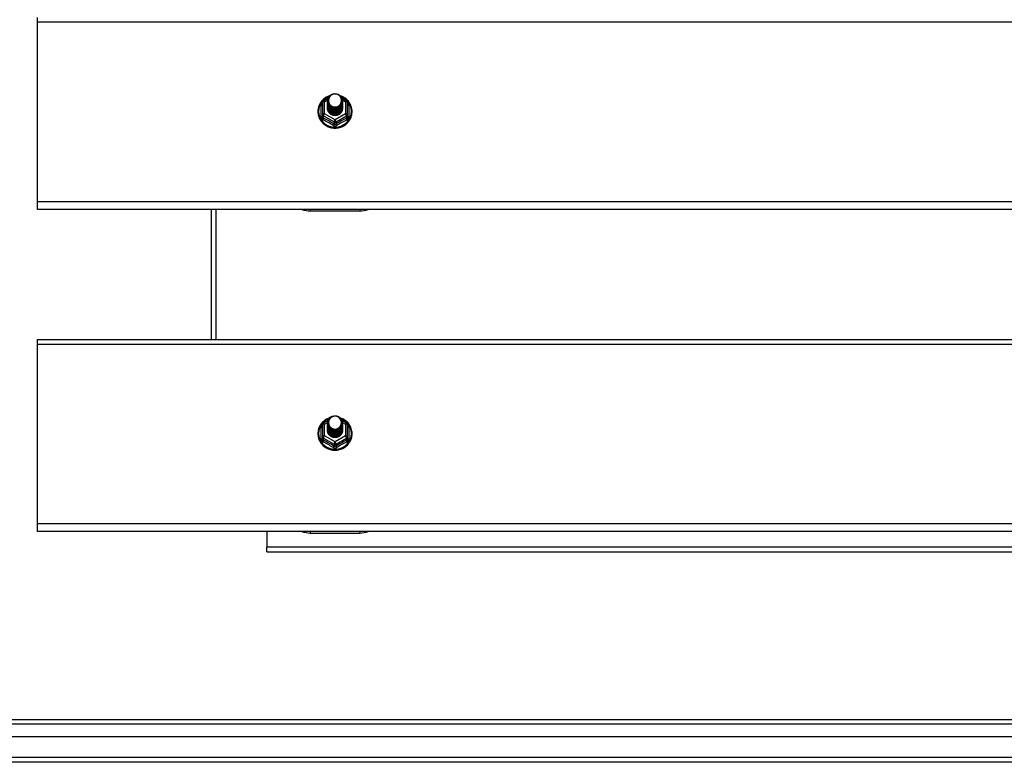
# Model space of a CAD drawing. Header units: inches. Extents: x 48.1 to 120.1, y 27.5 to 59.7.
# Tile 16 of 23: x 64.2 to 84.1, y 28.6 to 43.6. Entities that reach past the tile are written whole.
import ezdxf

# ---------------------------------------------------------------- set-up
doc = ezdxf.new("R2010")
doc.units = ezdxf.units.IN
doc.header["$MEASUREMENT"] = 0
doc.layers.add('Visible Edges(ANSI)', color=7, linetype='Continuous', lineweight=25)
doc.layers.add('Visible Tangent Edges(ANSI)', color=7, linetype='Continuous', lineweight=25)

msp = doc.modelspace()

# ---------------------------------------------------------------- linework, layer by layer
at = {"layer": 'Visible Edges(ANSI)'}
for p, q in [((64.554, 43.54), (64.554, 43.633)), ((64.554, 39.914), (64.554, 43.54)), ((70.3, 41.917), (70.3, 41.677)), ((70.32, 41.951), (70.41, 42.001)), ((70.4, 41.949), (70.4, 41.95)), ((70.4, 41.937), (70.4, 41.937)), ((70.4, 41.924), (70.4, 41.925)), ((70.4, 41.912), (70.4, 41.912)), ((70.695, 42.003), (70.788, 41.951)), ((70.707, 41.943), (70.707, 41.944)), ((70.707, 41.931), (70.707, 41.931)), ((70.707, 41.918), (70.707, 41.919)), ((70.707, 41.906), (70.707, 41.906)), ((70.808, 41.677), (70.808, 41.917)), ((70.4, 41.899), (70.4, 41.9)), ((70.4, 41.887), (70.4, 41.887)), ((70.4, 41.874), (70.4, 41.875)), ((70.4, 41.862), (70.4, 41.862)), ((70.4, 41.849), (70.4, 41.85)), ((70.4, 41.837), (70.4, 41.837)), ((70.4, 41.824), (70.4, 41.824)), ((70.4, 41.812), (70.4, 41.812)), ((70.707, 41.893), (70.707, 41.893)), ((70.707, 41.88), (70.707, 41.881)), ((70.707, 41.868), (70.707, 41.868)), ((70.707, 41.855), (70.707, 41.856)), ((70.707, 41.843), (70.707, 41.843)), ((70.707, 41.83), (70.707, 41.831)), ((70.707, 41.818), (70.707, 41.818)), ((70.3, 41.677), (70.3, 41.632)), ((70.535, 41.663), (70.534, 41.656)), ((70.808, 41.632), (70.808, 41.677)), ((64.554, 39.757), (64.554, 39.914)), ((118.554, 39.757), (64.554, 39.757)), ((68.054, 39.757), (68.054, 37.133)), ((70.054, 39.728), (71.054, 39.728)), ((64.554, 37.04), (64.554, 37.133)), ((64.554, 37.133), (118.554, 37.133)), ((64.554, 33.414), (64.554, 37.04)), ((70.3, 35.417), (70.3, 35.177)), ((70.32, 35.451), (70.41, 35.501)), ((70.4, 35.449), (70.4, 35.45)), ((70.4, 35.437), (70.4, 35.437)), ((70.4, 35.424), (70.4, 35.425)), ((70.4, 35.412), (70.4, 35.412)), ((70.4, 35.399), (70.4, 35.4)), ((70.4, 35.387), (70.4, 35.387)), ((70.4, 35.374), (70.4, 35.375)), ((70.4, 35.362), (70.4, 35.362)), ((70.695, 35.503), (70.788, 35.451)), ((70.707, 35.443), (70.707, 35.444)), ((70.707, 35.431), (70.707, 35.431)), ((70.707, 35.418), (70.707, 35.419)), ((70.707, 35.406), (70.707, 35.406)), ((70.707, 35.393), (70.707, 35.393)), ((70.707, 35.38), (70.707, 35.381)), ((70.707, 35.368), (70.707, 35.368)), ((70.707, 35.355), (70.707, 35.356)), ((70.808, 35.177), (70.808, 35.417)), ((70.3, 35.177), (70.3, 35.132)), ((70.4, 35.349), (70.4, 35.35)), ((70.4, 35.337), (70.4, 35.337)), ((70.4, 35.324), (70.4, 35.324)), ((70.4, 35.312), (70.4, 35.312)), ((70.535, 35.163), (70.534, 35.156)), ((70.707, 35.343), (70.707, 35.343)), ((70.707, 35.33), (70.707, 35.331)), ((70.707, 35.318), (70.707, 35.318)), ((70.808, 35.132), (70.808, 35.177)), ((64.554, 33.257), (64.554, 33.414)), ((118.554, 33.257), (64.554, 33.257)), ((69.179, 33.257), (69.179, 32.95)), ((70.054, 33.228), (71.054, 33.228)), ((69.179, 32.851), (69.179, 32.95)), ((69.179, 32.851), (113.929, 32.851)), ((48.951, 29.467), (119.157, 29.467)), ((119.345, 29.113), (48.762, 29.113)), ((119.955, 28.601), (48.92, 28.601))]:
    msp.add_line(p, q, dxfattribs=at)
at = {"layer": 'Visible Edges(ANSI)', "flags": 128}
for points in [[(70.442, 42.05), (70.42, 42.042), (70.398, 42.032), (70.378, 42.021), (70.358, 42.009), (70.339, 41.995), (70.321, 41.98), (70.304, 41.964), (70.288, 41.947), (70.274, 41.929), (70.261, 41.91), (70.249, 41.89), (70.239, 41.87), (70.23, 41.848), (70.222, 41.827), (70.217, 41.804), (70.212, 41.782), (70.21, 41.759), (70.209, 41.736), (70.209, 41.713), (70.212, 41.69), (70.215, 41.668), (70.221, 41.645), (70.228, 41.623), (70.236, 41.602), (70.247, 41.581), (70.258, 41.561), (70.271, 41.542), (70.285, 41.523), (70.301, 41.506), (70.317, 41.49), (70.335, 41.475), (70.354, 41.461), (70.373, 41.448), (70.394, 41.437), (70.415, 41.427), (70.437, 41.419), (70.459, 41.412), (70.482, 41.406), (70.506, 41.402), (70.529, 41.4), (70.553, 41.399), (70.576, 41.4), (70.6, 41.402), (70.623, 41.406), (70.646, 41.411), (70.668, 41.418), (70.69, 41.426), (70.711, 41.436), (70.732, 41.447), (70.752, 41.459), (70.771, 41.473), (70.789, 41.488), (70.805, 41.504), (70.821, 41.522), (70.835, 41.54), (70.848, 41.559), (70.86, 41.579), (70.87, 41.6), (70.879, 41.621), (70.886, 41.643), (70.892, 41.665), (70.896, 41.688), (70.898, 41.711), (70.899, 41.733)], [(70.421, 41.876), (70.405, 41.915), (70.4, 41.956), (70.409, 41.997), (70.428, 42.034), (70.458, 42.064), (70.496, 42.085), (70.538, 42.095), (70.582, 42.092), (70.624, 42.078), (70.659, 42.053), (70.686, 42.02), (70.703, 41.98), (70.707, 41.937), (70.699, 41.895), (70.679, 41.857), (70.649, 41.826), (70.612, 41.804), (70.569, 41.793), (70.526, 41.794), (70.484, 41.807), (70.449, 41.831), (70.421, 41.863), (70.405, 41.902), (70.4, 41.943)], [(70.4, 41.949), (70.4, 41.945), (70.401, 41.941), (70.401, 41.936), (70.401, 41.932), (70.402, 41.927), (70.403, 41.923), (70.404, 41.918), (70.405, 41.914), (70.406, 41.91), (70.407, 41.905), (70.409, 41.901), (70.411, 41.897), (70.412, 41.893), (70.414, 41.889), (70.416, 41.885), (70.418, 41.881), (70.421, 41.877), (70.423, 41.873), (70.425, 41.869), (70.428, 41.865), (70.431, 41.862), (70.434, 41.858), (70.437, 41.855), (70.44, 41.851)], [(70.4, 41.937), (70.402, 41.918), (70.406, 41.899), (70.412, 41.881), (70.421, 41.864), (70.432, 41.848), (70.445, 41.833), (70.46, 41.821), (70.477, 41.81), (70.495, 41.802), (70.514, 41.796), (70.534, 41.793), (70.554, 41.792), (70.574, 41.793), (70.594, 41.797), (70.613, 41.804), (70.631, 41.813), (70.647, 41.824), (70.662, 41.837), (70.676, 41.851), (70.687, 41.868), (70.696, 41.886), (70.702, 41.904), (70.706, 41.924), (70.707, 41.943)], [(70.707, 41.937), (70.707, 41.917), (70.703, 41.897), (70.697, 41.878), (70.689, 41.859), (70.678, 41.842), (70.665, 41.827), (70.649, 41.813), (70.632, 41.801), (70.614, 41.792), (70.594, 41.785), (70.574, 41.781), (70.554, 41.779), (70.533, 41.781), (70.513, 41.784), (70.494, 41.791), (70.475, 41.799), (70.458, 41.81), (70.443, 41.824), (70.43, 41.839), (70.419, 41.855), (70.41, 41.873), (70.404, 41.892), (70.401, 41.911), (70.4, 41.931)], [(70.4, 41.924), (70.402, 41.905), (70.406, 41.886), (70.412, 41.868), (70.421, 41.851), (70.432, 41.835), (70.445, 41.821), (70.46, 41.808), (70.477, 41.798), (70.495, 41.79), (70.514, 41.784), (70.534, 41.78), (70.554, 41.779), (70.574, 41.781), (70.594, 41.785), (70.613, 41.791), (70.631, 41.8), (70.647, 41.811), (70.662, 41.824), (70.676, 41.839), (70.687, 41.855), (70.696, 41.873), (70.702, 41.892), (70.706, 41.911), (70.707, 41.931)], [(70.707, 41.925), (70.707, 41.904), (70.703, 41.884), (70.697, 41.865), (70.689, 41.847), (70.678, 41.83), (70.665, 41.814), (70.649, 41.8), (70.632, 41.789), (70.614, 41.78), (70.594, 41.773), (70.574, 41.769), (70.554, 41.767), (70.533, 41.768), (70.513, 41.772), (70.494, 41.778), (70.475, 41.787), (70.458, 41.798), (70.443, 41.811), (70.43, 41.826), (70.419, 41.843), (70.41, 41.86), (70.404, 41.879), (70.401, 41.899), (70.4, 41.918)], [(70.4, 41.912), (70.402, 41.893), (70.406, 41.874), (70.412, 41.856), (70.421, 41.839), (70.432, 41.823), (70.445, 41.808), (70.46, 41.796), (70.477, 41.785), (70.495, 41.777), (70.514, 41.771), (70.534, 41.768), (70.554, 41.767), (70.574, 41.768), (70.594, 41.772), (70.613, 41.779), (70.631, 41.787), (70.647, 41.798), (70.662, 41.812), (70.676, 41.826), (70.687, 41.843), (70.696, 41.861), (70.702, 41.879), (70.706, 41.898), (70.707, 41.918)], [(70.707, 41.912), (70.707, 41.892), (70.703, 41.872), (70.697, 41.853), (70.689, 41.834), (70.678, 41.817), (70.665, 41.802), (70.649, 41.788), (70.632, 41.776), (70.614, 41.767), (70.594, 41.76), (70.574, 41.756), (70.554, 41.754), (70.533, 41.755), (70.513, 41.759), (70.494, 41.765), (70.475, 41.774), (70.458, 41.785), (70.443, 41.798), (70.43, 41.813), (70.419, 41.83), (70.41, 41.848), (70.404, 41.867), (70.401, 41.886), (70.4, 41.906)], [(70.4, 41.899), (70.402, 41.88), (70.406, 41.861), (70.412, 41.843), (70.421, 41.826), (70.432, 41.81), (70.445, 41.796), (70.46, 41.783), (70.477, 41.773), (70.495, 41.764), (70.514, 41.758), (70.534, 41.755), (70.554, 41.754), (70.574, 41.755), (70.594, 41.76), (70.613, 41.766), (70.631, 41.775), (70.647, 41.786), (70.662, 41.799), (70.676, 41.814), (70.687, 41.83), (70.696, 41.848), (70.702, 41.867), (70.706, 41.886), (70.707, 41.906)], [(70.438, 42.021), (70.437, 42.018), (70.435, 42.016), (70.434, 42.013), (70.433, 42.011), (70.432, 42.008), (70.431, 42.005), (70.43, 42.003), (70.429, 42), (70.429, 41.997), (70.428, 41.995), (70.427, 41.992), (70.427, 41.989), (70.426, 41.986), (70.426, 41.984), (70.425, 41.981), (70.425, 41.978), (70.424, 41.975), (70.424, 41.972), (70.424, 41.97), (70.424, 41.967), (70.424, 41.964), (70.424, 41.961), (70.424, 41.958), (70.424, 41.956)], [(70.424, 41.956), (70.424, 41.953), (70.424, 41.95), (70.424, 41.947), (70.424, 41.944), (70.424, 41.942), (70.424, 41.939), (70.425, 41.936), (70.425, 41.933), (70.425, 41.93), (70.426, 41.928), (70.426, 41.925), (70.427, 41.922), (70.427, 41.919), (70.428, 41.917), (70.429, 41.914), (70.43, 41.911), (70.431, 41.909), (70.431, 41.906), (70.432, 41.903), (70.434, 41.901), (70.435, 41.898), (70.436, 41.896), (70.437, 41.893), (70.438, 41.891)], [(70.44, 41.851), (70.463, 41.833), (70.489, 41.818), (70.517, 41.81), (70.547, 41.806), (70.577, 41.809), (70.606, 41.817), (70.633, 41.831), (70.656, 41.85), (70.675, 41.873), (70.688, 41.899), (70.696, 41.927), (70.698, 41.956), (70.693, 41.985), (70.683, 42.012), (70.666, 42.037), (70.645, 42.058), (70.62, 42.074), (70.592, 42.084), (70.562, 42.088), (70.532, 42.086), (70.503, 42.078), (70.477, 42.064), (70.455, 42.044), (70.438, 42.021)], [(70.899, 41.733), (70.898, 41.76), (70.895, 41.786), (70.889, 41.812), (70.882, 41.837), (70.873, 41.862), (70.861, 41.885), (70.848, 41.908), (70.833, 41.93), (70.816, 41.951), (70.798, 41.97), (70.778, 41.988), (70.757, 42.004), (70.734, 42.019), (70.711, 42.031), (70.686, 42.042), (70.661, 42.052)], [(70.707, 41.9), (70.707, 41.879), (70.703, 41.859), (70.697, 41.84), (70.689, 41.822), (70.678, 41.805), (70.665, 41.789), (70.649, 41.775), (70.632, 41.764), (70.614, 41.754), (70.594, 41.748), (70.574, 41.743), (70.554, 41.742), (70.533, 41.743), (70.513, 41.747), (70.494, 41.753), (70.475, 41.762), (70.458, 41.773), (70.443, 41.786), (70.43, 41.801), (70.419, 41.818), (70.41, 41.835), (70.404, 41.854), (70.401, 41.874), (70.4, 41.893)], [(70.4, 41.887), (70.402, 41.868), (70.406, 41.849), (70.412, 41.831), (70.421, 41.814), (70.432, 41.798), (70.445, 41.783), (70.46, 41.771), (70.477, 41.76), (70.495, 41.752), (70.514, 41.746), (70.534, 41.742), (70.554, 41.741), (70.574, 41.743), (70.594, 41.747), (70.613, 41.754), (70.631, 41.762), (70.647, 41.773), (70.662, 41.786), (70.676, 41.801), (70.687, 41.818), (70.696, 41.835), (70.702, 41.854), (70.706, 41.873), (70.707, 41.893)], [(70.707, 41.887), (70.707, 41.867), (70.703, 41.847), (70.697, 41.828), (70.689, 41.809), (70.678, 41.792), (70.665, 41.776), (70.649, 41.763), (70.632, 41.751), (70.614, 41.742), (70.594, 41.735), (70.574, 41.731), (70.554, 41.729), (70.533, 41.73), (70.513, 41.734), (70.494, 41.74), (70.475, 41.749), (70.458, 41.76), (70.443, 41.773), (70.43, 41.788), (70.419, 41.805), (70.41, 41.823), (70.404, 41.842), (70.401, 41.861), (70.4, 41.881)], [(70.4, 41.874), (70.402, 41.855), (70.406, 41.836), (70.412, 41.818), (70.421, 41.801), (70.432, 41.785), (70.445, 41.771), (70.46, 41.758), (70.477, 41.748), (70.495, 41.739), (70.514, 41.733), (70.534, 41.73), (70.554, 41.729), (70.574, 41.73), (70.594, 41.734), (70.613, 41.741), (70.631, 41.75), (70.647, 41.761), (70.662, 41.774), (70.676, 41.789), (70.687, 41.805), (70.696, 41.823), (70.702, 41.842), (70.706, 41.861), (70.707, 41.88)], [(70.707, 41.874), (70.707, 41.854), (70.703, 41.834), (70.697, 41.815), (70.689, 41.797), (70.678, 41.779), (70.665, 41.764), (70.649, 41.75), (70.632, 41.739), (70.614, 41.729), (70.594, 41.723), (70.574, 41.718), (70.554, 41.717), (70.533, 41.718), (70.513, 41.722), (70.494, 41.728), (70.475, 41.737), (70.458, 41.748), (70.443, 41.761), (70.43, 41.776), (70.419, 41.792), (70.41, 41.81), (70.404, 41.829), (70.401, 41.849), (70.4, 41.868)], [(70.4, 41.862), (70.402, 41.843), (70.406, 41.824), (70.412, 41.806), (70.421, 41.788), (70.432, 41.773), (70.445, 41.758), (70.46, 41.746), (70.477, 41.735), (70.495, 41.727), (70.514, 41.721), (70.534, 41.717), (70.554, 41.716), (70.574, 41.718), (70.594, 41.722), (70.613, 41.728), (70.631, 41.737), (70.647, 41.748), (70.662, 41.761), (70.676, 41.776), (70.687, 41.793), (70.696, 41.81), (70.702, 41.829), (70.706, 41.848), (70.707, 41.868)], [(70.707, 41.862), (70.707, 41.842), (70.703, 41.822), (70.697, 41.802), (70.689, 41.784), (70.678, 41.767), (70.665, 41.751), (70.649, 41.738), (70.632, 41.726), (70.614, 41.717), (70.594, 41.71), (70.574, 41.706), (70.554, 41.704), (70.533, 41.705), (70.513, 41.709), (70.494, 41.715), (70.475, 41.724), (70.458, 41.735), (70.443, 41.748), (70.43, 41.763), (70.419, 41.78), (70.41, 41.798), (70.404, 41.817), (70.401, 41.836), (70.4, 41.856)], [(70.4, 41.849), (70.402, 41.83), (70.406, 41.811), (70.412, 41.793), (70.421, 41.776), (70.432, 41.76), (70.445, 41.746), (70.46, 41.733), (70.477, 41.723), (70.495, 41.714), (70.514, 41.708), (70.534, 41.705), (70.554, 41.704), (70.574, 41.705), (70.594, 41.709), (70.613, 41.716), (70.631, 41.725), (70.647, 41.736), (70.662, 41.749), (70.676, 41.764), (70.687, 41.78), (70.696, 41.798), (70.702, 41.816), (70.706, 41.836), (70.707, 41.855)], [(70.707, 41.849), (70.707, 41.829), (70.703, 41.809), (70.697, 41.79), (70.689, 41.772), (70.678, 41.754), (70.665, 41.739), (70.649, 41.725), (70.632, 41.714), (70.614, 41.704), (70.594, 41.698), (70.574, 41.693), (70.554, 41.692), (70.533, 41.693), (70.513, 41.696), (70.494, 41.703), (70.475, 41.712), (70.458, 41.723), (70.443, 41.736), (70.43, 41.751), (70.419, 41.767), (70.41, 41.785), (70.404, 41.804), (70.401, 41.823), (70.4, 41.843)], [(70.4, 41.837), (70.402, 41.817), (70.406, 41.799), (70.412, 41.781), (70.421, 41.763), (70.432, 41.748), (70.445, 41.733), (70.46, 41.721), (70.477, 41.71), (70.495, 41.702), (70.514, 41.696), (70.534, 41.692), (70.554, 41.691), (70.574, 41.693), (70.594, 41.697), (70.613, 41.703), (70.631, 41.712), (70.647, 41.723), (70.662, 41.736), (70.676, 41.751), (70.687, 41.768), (70.696, 41.785), (70.702, 41.804), (70.706, 41.823), (70.707, 41.843)], [(70.707, 41.837), (70.707, 41.817), (70.703, 41.797), (70.697, 41.777), (70.689, 41.759), (70.678, 41.742), (70.665, 41.726), (70.649, 41.713), (70.632, 41.701), (70.614, 41.692), (70.594, 41.685), (70.574, 41.681), (70.554, 41.679), (70.533, 41.68), (70.513, 41.684), (70.494, 41.69), (70.475, 41.699), (70.458, 41.71), (70.443, 41.723), (70.43, 41.738), (70.419, 41.755), (70.41, 41.773), (70.404, 41.791), (70.401, 41.811), (70.4, 41.831)], [(70.4, 41.824), (70.402, 41.805), (70.406, 41.786), (70.412, 41.768), (70.421, 41.751), (70.432, 41.735), (70.445, 41.721), (70.46, 41.708), (70.477, 41.698), (70.495, 41.689), (70.514, 41.683), (70.534, 41.68), (70.554, 41.679), (70.574, 41.68), (70.594, 41.684), (70.613, 41.691), (70.631, 41.7), (70.647, 41.711), (70.662, 41.724), (70.676, 41.739), (70.687, 41.755), (70.696, 41.773), (70.702, 41.791), (70.706, 41.811), (70.707, 41.83)], [(70.707, 41.824), (70.707, 41.804), (70.703, 41.784), (70.697, 41.765), (70.689, 41.746), (70.678, 41.729), (70.665, 41.714), (70.649, 41.7), (70.632, 41.689), (70.614, 41.679), (70.594, 41.672), (70.574, 41.668), (70.554, 41.667), (70.533, 41.668), (70.513, 41.671), (70.494, 41.678), (70.475, 41.686), (70.458, 41.698), (70.443, 41.711), (70.43, 41.726), (70.419, 41.742), (70.41, 41.76), (70.404, 41.779), (70.401, 41.798), (70.4, 41.818)], [(70.4, 41.812), (70.402, 41.792), (70.406, 41.774), (70.412, 41.755), (70.421, 41.738), (70.432, 41.722), (70.445, 41.708), (70.46, 41.696), (70.477, 41.685), (70.495, 41.677), (70.514, 41.671), (70.534, 41.667), (70.554, 41.666), (70.574, 41.668), (70.594, 41.672), (70.613, 41.678), (70.631, 41.687), (70.647, 41.698), (70.662, 41.711), (70.676, 41.726), (70.687, 41.743), (70.696, 41.76), (70.702, 41.779), (70.706, 41.798), (70.707, 41.818)], [(70.534, 41.656), (70.526, 41.657), (70.518, 41.659), (70.51, 41.661), (70.502, 41.664), (70.494, 41.667), (70.487, 41.67), (70.479, 41.674), (70.472, 41.678), (70.465, 41.683), (70.459, 41.688), (70.452, 41.693), (70.446, 41.698), (70.441, 41.704), (70.435, 41.71), (70.43, 41.717), (70.426, 41.723), (70.421, 41.73), (70.417, 41.737), (70.414, 41.745), (70.411, 41.752), (70.408, 41.76), (70.406, 41.768), (70.404, 41.775), (70.403, 41.783)], [(70.438, 41.891), (70.438, 41.89), (70.437, 41.889), (70.436, 41.889), (70.435, 41.888), (70.435, 41.888), (70.434, 41.887), (70.433, 41.886), (70.433, 41.886), (70.432, 41.885), (70.431, 41.885), (70.43, 41.884), (70.43, 41.883), (70.429, 41.883), (70.428, 41.882), (70.428, 41.882), (70.427, 41.881), (70.426, 41.88), (70.425, 41.88), (70.425, 41.879), (70.424, 41.879), (70.423, 41.878), (70.423, 41.877), (70.422, 41.877), (70.421, 41.876)], [(70.707, 41.812), (70.707, 41.812), (70.707, 41.812), (70.707, 41.811), (70.707, 41.811), (70.707, 41.811), (70.707, 41.811), (70.707, 41.811), (70.707, 41.811), (70.707, 41.811), (70.707, 41.811), (70.707, 41.811), (70.707, 41.811), (70.707, 41.811), (70.707, 41.81), (70.707, 41.81), (70.707, 41.81), (70.707, 41.81), (70.707, 41.81), (70.707, 41.81), (70.707, 41.81), (70.707, 41.81), (70.707, 41.81), (70.707, 41.81), (70.707, 41.809)], [(70.442, 35.55), (70.42, 35.542), (70.398, 35.532), (70.378, 35.521), (70.358, 35.509), (70.339, 35.495), (70.321, 35.48), (70.304, 35.464), (70.288, 35.447), (70.274, 35.429), (70.261, 35.41), (70.249, 35.39), (70.239, 35.37), (70.23, 35.348), (70.222, 35.327), (70.217, 35.304), (70.212, 35.282), (70.21, 35.259), (70.209, 35.236), (70.209, 35.213), (70.212, 35.19), (70.215, 35.168), (70.221, 35.145), (70.228, 35.123), (70.236, 35.102), (70.247, 35.081), (70.258, 35.061), (70.271, 35.042), (70.285, 35.023), (70.301, 35.006), (70.317, 34.99), (70.335, 34.975), (70.354, 34.961), (70.373, 34.948), (70.394, 34.937), (70.415, 34.927), (70.437, 34.919), (70.459, 34.912), (70.482, 34.906), (70.506, 34.902), (70.529, 34.9), (70.553, 34.899), (70.576, 34.9), (70.6, 34.902), (70.623, 34.906), (70.646, 34.911), (70.668, 34.918), (70.69, 34.926), (70.711, 34.936), (70.732, 34.947), (70.752, 34.959), (70.771, 34.973), (70.789, 34.988), (70.805, 35.004), (70.821, 35.022), (70.835, 35.04), (70.848, 35.059), (70.86, 35.079), (70.87, 35.1), (70.879, 35.121), (70.886, 35.143), (70.892, 35.165), (70.896, 35.188), (70.898, 35.211), (70.899, 35.233)], [(70.421, 35.376), (70.405, 35.415), (70.4, 35.456), (70.409, 35.497), (70.428, 35.534), (70.458, 35.564), (70.496, 35.585), (70.538, 35.595), (70.582, 35.592), (70.624, 35.578), (70.659, 35.553), (70.686, 35.52), (70.703, 35.48), (70.707, 35.437), (70.699, 35.395), (70.679, 35.357), (70.649, 35.326), (70.612, 35.304), (70.569, 35.293), (70.526, 35.294), (70.484, 35.307), (70.449, 35.331), (70.421, 35.363), (70.405, 35.402), (70.4, 35.443)], [(70.44, 35.351), (70.463, 35.333), (70.489, 35.318), (70.517, 35.31), (70.547, 35.306), (70.577, 35.309), (70.606, 35.317), (70.633, 35.331), (70.656, 35.35), (70.675, 35.373), (70.688, 35.399), (70.696, 35.427), (70.698, 35.456), (70.693, 35.485), (70.683, 35.512), (70.666, 35.537), (70.645, 35.558), (70.62, 35.574), (70.592, 35.584), (70.562, 35.588), (70.532, 35.586), (70.503, 35.578), (70.477, 35.564), (70.455, 35.544), (70.438, 35.521)], [(70.899, 35.233), (70.898, 35.26), (70.895, 35.286), (70.889, 35.312), (70.882, 35.337), (70.873, 35.362), (70.861, 35.385), (70.848, 35.408), (70.833, 35.43), (70.816, 35.451), (70.798, 35.47), (70.778, 35.488), (70.757, 35.504), (70.734, 35.519), (70.711, 35.531), (70.686, 35.542), (70.661, 35.552)], [(70.4, 35.449), (70.4, 35.445), (70.401, 35.441), (70.401, 35.436), (70.401, 35.432), (70.402, 35.427), (70.403, 35.423), (70.404, 35.418), (70.405, 35.414), (70.406, 35.41), (70.407, 35.405), (70.409, 35.401), (70.411, 35.397), (70.412, 35.393), (70.414, 35.389), (70.416, 35.385), (70.418, 35.381), (70.421, 35.377), (70.423, 35.373), (70.425, 35.369), (70.428, 35.365), (70.431, 35.362), (70.434, 35.358), (70.437, 35.355), (70.44, 35.351)], [(70.4, 35.437), (70.402, 35.418), (70.406, 35.399), (70.412, 35.381), (70.421, 35.364), (70.432, 35.348), (70.445, 35.333), (70.46, 35.321), (70.477, 35.31), (70.495, 35.302), (70.514, 35.296), (70.534, 35.293), (70.554, 35.292), (70.574, 35.293), (70.594, 35.297), (70.613, 35.304), (70.631, 35.313), (70.647, 35.324), (70.662, 35.337), (70.676, 35.351), (70.687, 35.368), (70.696, 35.386), (70.702, 35.404), (70.706, 35.424), (70.707, 35.443)], [(70.707, 35.437), (70.707, 35.417), (70.703, 35.397), (70.697, 35.378), (70.689, 35.359), (70.678, 35.342), (70.665, 35.327), (70.649, 35.313), (70.632, 35.301), (70.614, 35.292), (70.594, 35.285), (70.574, 35.281), (70.554, 35.279), (70.533, 35.281), (70.513, 35.284), (70.494, 35.291), (70.475, 35.299), (70.458, 35.31), (70.443, 35.324), (70.43, 35.339), (70.419, 35.355), (70.41, 35.373), (70.404, 35.392), (70.401, 35.411), (70.4, 35.431)], [(70.4, 35.424), (70.402, 35.405), (70.406, 35.386), (70.412, 35.368), (70.421, 35.351), (70.432, 35.335), (70.445, 35.321), (70.46, 35.308), (70.477, 35.298), (70.495, 35.29), (70.514, 35.284), (70.534, 35.28), (70.554, 35.279), (70.574, 35.281), (70.594, 35.285), (70.613, 35.291), (70.631, 35.3), (70.647, 35.311), (70.662, 35.324), (70.676, 35.339), (70.687, 35.355), (70.696, 35.373), (70.702, 35.392), (70.706, 35.411), (70.707, 35.431)], [(70.707, 35.425), (70.707, 35.404), (70.703, 35.384), (70.697, 35.365), (70.689, 35.347), (70.678, 35.33), (70.665, 35.314), (70.649, 35.3), (70.632, 35.289), (70.614, 35.28), (70.594, 35.273), (70.574, 35.269), (70.554, 35.267), (70.533, 35.268), (70.513, 35.272), (70.494, 35.278), (70.475, 35.287), (70.458, 35.298), (70.443, 35.311), (70.43, 35.326), (70.419, 35.343), (70.41, 35.36), (70.404, 35.379), (70.401, 35.399), (70.4, 35.418)], [(70.4, 35.412), (70.402, 35.393), (70.406, 35.374), (70.412, 35.356), (70.421, 35.339), (70.432, 35.323), (70.445, 35.308), (70.46, 35.296), (70.477, 35.285), (70.495, 35.277), (70.514, 35.271), (70.534, 35.268), (70.554, 35.267), (70.574, 35.268), (70.594, 35.272), (70.613, 35.279), (70.631, 35.287), (70.647, 35.298), (70.662, 35.312), (70.676, 35.326), (70.687, 35.343), (70.696, 35.361), (70.702, 35.379), (70.706, 35.398), (70.707, 35.418)], [(70.707, 35.412), (70.707, 35.392), (70.703, 35.372), (70.697, 35.353), (70.689, 35.334), (70.678, 35.317), (70.665, 35.302), (70.649, 35.288), (70.632, 35.276), (70.614, 35.267), (70.594, 35.26), (70.574, 35.256), (70.554, 35.254), (70.533, 35.255), (70.513, 35.259), (70.494, 35.265), (70.475, 35.274), (70.458, 35.285), (70.443, 35.298), (70.43, 35.313), (70.419, 35.33), (70.41, 35.348), (70.404, 35.367), (70.401, 35.386), (70.4, 35.406)], [(70.4, 35.399), (70.402, 35.38), (70.406, 35.361), (70.412, 35.343), (70.421, 35.326), (70.432, 35.31), (70.445, 35.296), (70.46, 35.283), (70.477, 35.273), (70.495, 35.264), (70.514, 35.258), (70.534, 35.255), (70.554, 35.254), (70.574, 35.255), (70.594, 35.26), (70.613, 35.266), (70.631, 35.275), (70.647, 35.286), (70.662, 35.299), (70.676, 35.314), (70.687, 35.33), (70.696, 35.348), (70.702, 35.367), (70.706, 35.386), (70.707, 35.406)], [(70.707, 35.4), (70.707, 35.379), (70.703, 35.359), (70.697, 35.34), (70.689, 35.322), (70.678, 35.305), (70.665, 35.289), (70.649, 35.275), (70.632, 35.264), (70.614, 35.254), (70.594, 35.248), (70.574, 35.243), (70.554, 35.242), (70.533, 35.243), (70.513, 35.247), (70.494, 35.253), (70.475, 35.262), (70.458, 35.273), (70.443, 35.286), (70.43, 35.301), (70.419, 35.318), (70.41, 35.335), (70.404, 35.354), (70.401, 35.374), (70.4, 35.393)], [(70.4, 35.387), (70.402, 35.368), (70.406, 35.349), (70.412, 35.331), (70.421, 35.314), (70.432, 35.298), (70.445, 35.283), (70.46, 35.271), (70.477, 35.26), (70.495, 35.252), (70.514, 35.246), (70.534, 35.242), (70.554, 35.241), (70.574, 35.243), (70.594, 35.247), (70.613, 35.254), (70.631, 35.262), (70.647, 35.273), (70.662, 35.286), (70.676, 35.301), (70.687, 35.318), (70.696, 35.335), (70.702, 35.354), (70.706, 35.373), (70.707, 35.393)], [(70.707, 35.387), (70.707, 35.367), (70.703, 35.347), (70.697, 35.328), (70.689, 35.309), (70.678, 35.292), (70.665, 35.276), (70.649, 35.263), (70.632, 35.251), (70.614, 35.242), (70.594, 35.235), (70.574, 35.231), (70.554, 35.229), (70.533, 35.23), (70.513, 35.234), (70.494, 35.24), (70.475, 35.249), (70.458, 35.26), (70.443, 35.273), (70.43, 35.288), (70.419, 35.305), (70.41, 35.323), (70.404, 35.342), (70.401, 35.361), (70.4, 35.381)], [(70.4, 35.374), (70.402, 35.355), (70.406, 35.336), (70.412, 35.318), (70.421, 35.301), (70.432, 35.285), (70.445, 35.271), (70.46, 35.258), (70.477, 35.248), (70.495, 35.239), (70.514, 35.233), (70.534, 35.23), (70.554, 35.229), (70.574, 35.23), (70.594, 35.234), (70.613, 35.241), (70.631, 35.25), (70.647, 35.261), (70.662, 35.274), (70.676, 35.289), (70.687, 35.305), (70.696, 35.323), (70.702, 35.342), (70.706, 35.361), (70.707, 35.38)], [(70.707, 35.374), (70.707, 35.354), (70.703, 35.334), (70.697, 35.315), (70.689, 35.297), (70.678, 35.279), (70.665, 35.264), (70.649, 35.25), (70.632, 35.239), (70.614, 35.229), (70.594, 35.223), (70.574, 35.218), (70.554, 35.217), (70.533, 35.218), (70.513, 35.222), (70.494, 35.228), (70.475, 35.237), (70.458, 35.248), (70.443, 35.261), (70.43, 35.276), (70.419, 35.292), (70.41, 35.31), (70.404, 35.329), (70.401, 35.349), (70.4, 35.368)], [(70.4, 35.362), (70.402, 35.343), (70.406, 35.324), (70.412, 35.306), (70.421, 35.288), (70.432, 35.273), (70.445, 35.258), (70.46, 35.246), (70.477, 35.235), (70.495, 35.227), (70.514, 35.221), (70.534, 35.217), (70.554, 35.216), (70.574, 35.218), (70.594, 35.222), (70.613, 35.228), (70.631, 35.237), (70.647, 35.248), (70.662, 35.261), (70.676, 35.276), (70.687, 35.293), (70.696, 35.31), (70.702, 35.329), (70.706, 35.348), (70.707, 35.368)], [(70.707, 35.362), (70.707, 35.342), (70.703, 35.322), (70.697, 35.302), (70.689, 35.284), (70.678, 35.267), (70.665, 35.251), (70.649, 35.238), (70.632, 35.226), (70.614, 35.217), (70.594, 35.21), (70.574, 35.206), (70.554, 35.204), (70.533, 35.205), (70.513, 35.209), (70.494, 35.215), (70.475, 35.224), (70.458, 35.235), (70.443, 35.248), (70.43, 35.263), (70.419, 35.28), (70.41, 35.298), (70.404, 35.317), (70.401, 35.336), (70.4, 35.356)], [(70.4, 35.349), (70.402, 35.33), (70.406, 35.311), (70.412, 35.293), (70.421, 35.276), (70.432, 35.26), (70.445, 35.246), (70.46, 35.233), (70.477, 35.223), (70.495, 35.214), (70.514, 35.208), (70.534, 35.205), (70.554, 35.204), (70.574, 35.205), (70.594, 35.209), (70.613, 35.216), (70.631, 35.225), (70.647, 35.236), (70.662, 35.249), (70.676, 35.264), (70.687, 35.28), (70.696, 35.298), (70.702, 35.316), (70.706, 35.336), (70.707, 35.355)], [(70.438, 35.391), (70.438, 35.39), (70.437, 35.389), (70.436, 35.389), (70.435, 35.388), (70.435, 35.388), (70.434, 35.387), (70.433, 35.386), (70.433, 35.386), (70.432, 35.385), (70.431, 35.385), (70.43, 35.384), (70.43, 35.383), (70.429, 35.383), (70.428, 35.382), (70.428, 35.382), (70.427, 35.381), (70.426, 35.38), (70.425, 35.38), (70.425, 35.379), (70.424, 35.379), (70.423, 35.378), (70.423, 35.377), (70.422, 35.377), (70.421, 35.376)], [(70.438, 35.521), (70.437, 35.518), (70.435, 35.516), (70.434, 35.513), (70.433, 35.511), (70.432, 35.508), (70.431, 35.505), (70.43, 35.503), (70.429, 35.5), (70.429, 35.497), (70.428, 35.495), (70.427, 35.492), (70.427, 35.489), (70.426, 35.486), (70.426, 35.484), (70.425, 35.481), (70.425, 35.478), (70.424, 35.475), (70.424, 35.472), (70.424, 35.47), (70.424, 35.467), (70.424, 35.464), (70.424, 35.461), (70.424, 35.458), (70.424, 35.456)], [(70.424, 35.456), (70.424, 35.453), (70.424, 35.45), (70.424, 35.447), (70.424, 35.444), (70.424, 35.442), (70.424, 35.439), (70.425, 35.436), (70.425, 35.433), (70.425, 35.43), (70.426, 35.428), (70.426, 35.425), (70.427, 35.422), (70.427, 35.419), (70.428, 35.417), (70.429, 35.414), (70.43, 35.411), (70.431, 35.409), (70.431, 35.406), (70.432, 35.403), (70.434, 35.401), (70.435, 35.398), (70.436, 35.396), (70.437, 35.393), (70.438, 35.391)], [(70.707, 35.349), (70.707, 35.329), (70.703, 35.309), (70.697, 35.29), (70.689, 35.272), (70.678, 35.254), (70.665, 35.239), (70.649, 35.225), (70.632, 35.214), (70.614, 35.204), (70.594, 35.198), (70.574, 35.193), (70.554, 35.192), (70.533, 35.193), (70.513, 35.196), (70.494, 35.203), (70.475, 35.212), (70.458, 35.223), (70.443, 35.236), (70.43, 35.251), (70.419, 35.267), (70.41, 35.285), (70.404, 35.304), (70.401, 35.323), (70.4, 35.343)], [(70.4, 35.337), (70.402, 35.317), (70.406, 35.299), (70.412, 35.281), (70.421, 35.263), (70.432, 35.248), (70.445, 35.233), (70.46, 35.221), (70.477, 35.21), (70.495, 35.202), (70.514, 35.196), (70.534, 35.192), (70.554, 35.191), (70.574, 35.193), (70.594, 35.197), (70.613, 35.203), (70.631, 35.212), (70.647, 35.223), (70.662, 35.236), (70.676, 35.251), (70.687, 35.268), (70.696, 35.285), (70.702, 35.304), (70.706, 35.323), (70.707, 35.343)], [(70.707, 35.337), (70.707, 35.317), (70.703, 35.297), (70.697, 35.277), (70.689, 35.259), (70.678, 35.242), (70.665, 35.226), (70.649, 35.213), (70.632, 35.201), (70.614, 35.192), (70.594, 35.185), (70.574, 35.181), (70.554, 35.179), (70.533, 35.18), (70.513, 35.184), (70.494, 35.19), (70.475, 35.199), (70.458, 35.21), (70.443, 35.223), (70.43, 35.238), (70.419, 35.255), (70.41, 35.273), (70.404, 35.291), (70.401, 35.311), (70.4, 35.331)], [(70.4, 35.324), (70.402, 35.305), (70.406, 35.286), (70.412, 35.268), (70.421, 35.251), (70.432, 35.235), (70.445, 35.221), (70.46, 35.208), (70.477, 35.198), (70.495, 35.189), (70.514, 35.183), (70.534, 35.18), (70.554, 35.179), (70.574, 35.18), (70.594, 35.184), (70.613, 35.191), (70.631, 35.2), (70.647, 35.211), (70.662, 35.224), (70.676, 35.239), (70.687, 35.255), (70.696, 35.273), (70.702, 35.291), (70.706, 35.311), (70.707, 35.33)], [(70.707, 35.324), (70.707, 35.304), (70.703, 35.284), (70.697, 35.265), (70.689, 35.246), (70.678, 35.229), (70.665, 35.214), (70.649, 35.2), (70.632, 35.189), (70.614, 35.179), (70.594, 35.172), (70.574, 35.168), (70.554, 35.167), (70.533, 35.168), (70.513, 35.171), (70.494, 35.178), (70.475, 35.186), (70.458, 35.198), (70.443, 35.211), (70.43, 35.226), (70.419, 35.242), (70.41, 35.26), (70.404, 35.279), (70.401, 35.298), (70.4, 35.318)], [(70.4, 35.312), (70.402, 35.292), (70.406, 35.274), (70.412, 35.255), (70.421, 35.238), (70.432, 35.222), (70.445, 35.208), (70.46, 35.196), (70.477, 35.185), (70.495, 35.177), (70.514, 35.171), (70.534, 35.167), (70.554, 35.166), (70.574, 35.168), (70.594, 35.172), (70.613, 35.178), (70.631, 35.187), (70.647, 35.198), (70.662, 35.211), (70.676, 35.226), (70.687, 35.243), (70.696, 35.26), (70.702, 35.279), (70.706, 35.298), (70.707, 35.318)], [(70.534, 35.156), (70.526, 35.157), (70.518, 35.159), (70.51, 35.161), (70.502, 35.164), (70.494, 35.167), (70.487, 35.17), (70.479, 35.174), (70.472, 35.178), (70.465, 35.183), (70.459, 35.188), (70.452, 35.193), (70.446, 35.198), (70.441, 35.204), (70.435, 35.21), (70.43, 35.217), (70.426, 35.223), (70.421, 35.23), (70.417, 35.237), (70.414, 35.245), (70.411, 35.252), (70.408, 35.26), (70.406, 35.268), (70.404, 35.275), (70.403, 35.283)], [(70.707, 35.312), (70.707, 35.312), (70.707, 35.312), (70.707, 35.311), (70.707, 35.311), (70.707, 35.311), (70.707, 35.311), (70.707, 35.311), (70.707, 35.311), (70.707, 35.311), (70.707, 35.311), (70.707, 35.311), (70.707, 35.311), (70.707, 35.311), (70.707, 35.31), (70.707, 35.31), (70.707, 35.31), (70.707, 35.31), (70.707, 35.31), (70.707, 35.31), (70.707, 35.31), (70.707, 35.31), (70.707, 35.31), (70.707, 35.31), (70.707, 35.309)]]:
    msp.add_lwpolyline(points, dxfattribs=at)
at = {"layer": 'Visible Edges(ANSI)'}
for centre, radius, start, end in [((70.339, 41.917), 0.0394, 119.1745, 180), ((70.768, 41.917), 0.0394, 0, 60.8255), ((70.054, 40.228), 0.5, 250.4702, 270), ((71.054, 40.228), 0.5, 270, 289.5298), ((70.339, 35.417), 0.0394, 119.1745, 180), ((70.768, 35.417), 0.0394, 0, 60.8255), ((70.054, 33.728), 0.5, 250.4702, 270), ((71.054, 33.728), 0.5, 270, 289.5298)]:
    msp.add_arc(centre, radius, start, end, dxfattribs=at)
for centre, major_axis, start_param, end_param in [((70.554, 41.956), (0.134, 0), 3.671471, 8.899926), ((70.554, 41.807), (-0.158, 0), 6.031816, 9.674875), ((70.554, 41.951), (0.154, 0), 3.669461, 3.875388), ((70.554, 35.456), (0.134, 0), 3.671471, 8.899926), ((70.554, 35.451), (0.154, 0), 3.669461, 3.875388), ((70.554, 35.307), (-0.158, 0), 6.031816, 9.674875)]:
    msp.add_ellipse(centre, major_axis=major_axis, ratio=0.966998, start_param=start_param, end_param=end_param, dxfattribs=at)
at = {"layer": 'Visible Tangent Edges(ANSI)'}
for p, q in [((64.554, 43.54), (118.554, 43.54)), ((70.339, 41.927), (70.401, 41.961)), ((70.339, 41.687), (70.339, 41.927)), ((70.706, 41.961), (70.768, 41.927)), ((70.768, 41.927), (70.768, 41.687)), ((70.276, 41.629), (70.276, 41.857)), ((70.832, 41.857), (70.832, 41.629)), ((70.32, 41.644), (70.534, 41.524)), ((70.32, 41.599), (70.32, 41.644)), ((70.554, 41.567), (70.339, 41.687)), ((70.534, 41.524), (70.534, 41.48)), ((70.768, 41.687), (70.554, 41.567)), ((70.574, 41.524), (70.788, 41.644)), ((70.574, 41.48), (70.574, 41.524)), ((70.788, 41.644), (70.788, 41.599)), ((118.554, 39.914), (64.554, 39.914)), ((68.153, 39.757), (68.153, 37.133)), ((70.054, 39.757), (70.054, 39.728)), ((71.054, 39.757), (71.054, 39.728)), ((64.554, 37.04), (118.554, 37.04)), ((70.276, 35.129), (70.276, 35.357)), ((70.339, 35.427), (70.401, 35.461)), ((70.339, 35.187), (70.339, 35.427)), ((70.706, 35.461), (70.768, 35.427)), ((70.768, 35.427), (70.768, 35.187)), ((70.832, 35.357), (70.832, 35.129)), ((70.554, 35.067), (70.339, 35.187)), ((70.768, 35.187), (70.554, 35.067)), ((70.32, 35.144), (70.534, 35.024)), ((70.32, 35.099), (70.32, 35.144)), ((70.534, 35.024), (70.534, 34.98)), ((70.574, 35.024), (70.788, 35.144)), ((70.574, 34.98), (70.574, 35.024)), ((70.788, 35.144), (70.788, 35.099)), ((118.554, 33.414), (64.554, 33.414)), ((70.054, 33.257), (70.054, 33.228)), ((71.054, 33.257), (71.054, 33.228)), ((69.179, 32.95), (113.929, 32.95)), ((119.287, 29.368), (48.821, 29.368)), ((119.955, 28.7), (48.153, 28.7))]:
    msp.add_line(p, q, dxfattribs=at)
at = {"layer": 'Visible Tangent Edges(ANSI)', "flags": 128}
for points in [[(70.3, 41.909), (70.298, 41.907), (70.296, 41.906), (70.294, 41.904), (70.293, 41.902), (70.291, 41.9), (70.29, 41.898), (70.288, 41.896), (70.287, 41.894), (70.285, 41.891), (70.284, 41.889), (70.283, 41.887), (70.282, 41.885), (70.281, 41.882), (70.28, 41.88), (70.279, 41.878), (70.278, 41.876), (70.278, 41.873), (70.277, 41.871), (70.277, 41.868), (70.276, 41.866), (70.276, 41.864), (70.276, 41.861), (70.276, 41.859), (70.276, 41.857)], [(70.832, 41.857), (70.832, 41.859), (70.832, 41.861), (70.832, 41.864), (70.831, 41.866), (70.831, 41.868), (70.83, 41.871), (70.83, 41.873), (70.829, 41.876), (70.828, 41.878), (70.828, 41.88), (70.827, 41.882), (70.826, 41.885), (70.825, 41.887), (70.823, 41.889), (70.822, 41.891), (70.821, 41.894), (70.82, 41.896), (70.818, 41.898), (70.816, 41.9), (70.815, 41.902), (70.813, 41.904), (70.811, 41.906), (70.81, 41.907), (70.808, 41.909)], [(70.276, 41.629), (70.276, 41.626), (70.276, 41.623), (70.276, 41.62), (70.277, 41.616), (70.277, 41.613), (70.278, 41.61), (70.279, 41.607), (70.28, 41.604), (70.281, 41.601), (70.283, 41.598), (70.284, 41.595), (70.286, 41.592), (70.287, 41.59), (70.289, 41.587), (70.291, 41.585), (70.293, 41.582), (70.295, 41.58), (70.298, 41.578), (70.3, 41.576), (70.302, 41.574), (70.305, 41.572), (70.308, 41.57), (70.31, 41.568), (70.313, 41.567)], [(70.32, 41.599), (70.318, 41.6), (70.317, 41.601), (70.315, 41.602), (70.314, 41.603), (70.313, 41.604), (70.311, 41.605), (70.31, 41.606), (70.309, 41.607), (70.308, 41.608), (70.307, 41.61), (70.306, 41.611), (70.305, 41.612), (70.304, 41.614), (70.304, 41.615), (70.303, 41.617), (70.302, 41.618), (70.302, 41.62), (70.301, 41.622), (70.301, 41.623), (70.3, 41.625), (70.3, 41.627), (70.3, 41.629), (70.3, 41.631), (70.3, 41.632)], [(70.808, 41.632), (70.808, 41.631), (70.808, 41.629), (70.807, 41.627), (70.807, 41.625), (70.807, 41.623), (70.806, 41.622), (70.806, 41.62), (70.805, 41.618), (70.805, 41.617), (70.804, 41.615), (70.803, 41.614), (70.802, 41.612), (70.802, 41.611), (70.801, 41.61), (70.8, 41.608), (70.799, 41.607), (70.797, 41.606), (70.796, 41.605), (70.795, 41.604), (70.794, 41.603), (70.792, 41.602), (70.791, 41.601), (70.79, 41.6), (70.788, 41.599)], [(70.795, 41.567), (70.797, 41.568), (70.8, 41.57), (70.803, 41.572), (70.805, 41.574), (70.808, 41.576), (70.81, 41.578), (70.812, 41.58), (70.814, 41.582), (70.817, 41.585), (70.818, 41.587), (70.82, 41.59), (70.822, 41.592), (70.824, 41.595), (70.825, 41.598), (70.826, 41.601), (70.828, 41.604), (70.829, 41.607), (70.829, 41.61), (70.83, 41.613), (70.831, 41.616), (70.831, 41.62), (70.832, 41.623), (70.832, 41.626), (70.832, 41.629)], [(70.516, 41.453), (70.519, 41.452), (70.522, 41.45), (70.525, 41.449), (70.528, 41.447), (70.531, 41.446), (70.534, 41.445), (70.538, 41.445), (70.541, 41.444), (70.544, 41.443), (70.547, 41.443), (70.551, 41.443), (70.554, 41.443), (70.557, 41.443), (70.56, 41.443), (70.564, 41.443), (70.567, 41.444), (70.57, 41.445), (70.573, 41.445), (70.576, 41.446), (70.579, 41.447), (70.582, 41.449), (70.585, 41.45), (70.588, 41.452), (70.591, 41.453)], [(70.574, 41.48), (70.572, 41.479), (70.57, 41.478), (70.569, 41.477), (70.567, 41.476), (70.566, 41.476), (70.564, 41.475), (70.562, 41.475), (70.561, 41.474), (70.559, 41.474), (70.557, 41.474), (70.556, 41.474), (70.554, 41.474), (70.552, 41.474), (70.55, 41.474), (70.549, 41.474), (70.547, 41.474), (70.545, 41.475), (70.544, 41.475), (70.542, 41.476), (70.54, 41.476), (70.539, 41.477), (70.537, 41.478), (70.536, 41.479), (70.534, 41.48)], [(70.3, 35.409), (70.298, 35.407), (70.296, 35.406), (70.294, 35.404), (70.293, 35.402), (70.291, 35.4), (70.29, 35.398), (70.288, 35.396), (70.287, 35.394), (70.285, 35.391), (70.284, 35.389), (70.283, 35.387), (70.282, 35.385), (70.281, 35.382), (70.28, 35.38), (70.279, 35.378), (70.278, 35.376), (70.278, 35.373), (70.277, 35.371), (70.277, 35.368), (70.276, 35.366), (70.276, 35.364), (70.276, 35.361), (70.276, 35.359), (70.276, 35.357)], [(70.832, 35.357), (70.832, 35.359), (70.832, 35.361), (70.832, 35.364), (70.831, 35.366), (70.831, 35.368), (70.83, 35.371), (70.83, 35.373), (70.829, 35.376), (70.828, 35.378), (70.828, 35.38), (70.827, 35.382), (70.826, 35.385), (70.825, 35.387), (70.823, 35.389), (70.822, 35.391), (70.821, 35.394), (70.82, 35.396), (70.818, 35.398), (70.816, 35.4), (70.815, 35.402), (70.813, 35.404), (70.811, 35.406), (70.81, 35.407), (70.808, 35.409)], [(70.276, 35.129), (70.276, 35.126), (70.276, 35.123), (70.276, 35.12), (70.277, 35.116), (70.277, 35.113), (70.278, 35.11), (70.279, 35.107), (70.28, 35.104), (70.281, 35.101), (70.283, 35.098), (70.284, 35.095), (70.286, 35.092), (70.287, 35.09), (70.289, 35.087), (70.291, 35.085), (70.293, 35.082), (70.295, 35.08), (70.298, 35.078), (70.3, 35.076), (70.302, 35.074), (70.305, 35.072), (70.308, 35.07), (70.31, 35.068), (70.313, 35.067)], [(70.32, 35.099), (70.318, 35.1), (70.317, 35.101), (70.315, 35.102), (70.314, 35.103), (70.313, 35.104), (70.311, 35.105), (70.31, 35.106), (70.309, 35.107), (70.308, 35.108), (70.307, 35.11), (70.306, 35.111), (70.305, 35.112), (70.304, 35.114), (70.304, 35.115), (70.303, 35.117), (70.302, 35.118), (70.302, 35.12), (70.301, 35.122), (70.301, 35.123), (70.3, 35.125), (70.3, 35.127), (70.3, 35.129), (70.3, 35.131), (70.3, 35.132)], [(70.574, 34.98), (70.572, 34.979), (70.57, 34.978), (70.569, 34.977), (70.567, 34.976), (70.566, 34.976), (70.564, 34.975), (70.562, 34.975), (70.561, 34.974), (70.559, 34.974), (70.557, 34.974), (70.556, 34.974), (70.554, 34.974), (70.552, 34.974), (70.55, 34.974), (70.549, 34.974), (70.547, 34.974), (70.545, 34.975), (70.544, 34.975), (70.542, 34.976), (70.54, 34.976), (70.539, 34.977), (70.537, 34.978), (70.536, 34.979), (70.534, 34.98)], [(70.808, 35.132), (70.808, 35.131), (70.808, 35.129), (70.807, 35.127), (70.807, 35.125), (70.807, 35.123), (70.806, 35.122), (70.806, 35.12), (70.805, 35.118), (70.805, 35.117), (70.804, 35.115), (70.803, 35.114), (70.802, 35.112), (70.802, 35.111), (70.801, 35.11), (70.8, 35.108), (70.799, 35.107), (70.797, 35.106), (70.796, 35.105), (70.795, 35.104), (70.794, 35.103), (70.792, 35.102), (70.791, 35.101), (70.79, 35.1), (70.788, 35.099)], [(70.795, 35.067), (70.797, 35.068), (70.8, 35.07), (70.803, 35.072), (70.805, 35.074), (70.808, 35.076), (70.81, 35.078), (70.812, 35.08), (70.814, 35.082), (70.817, 35.085), (70.818, 35.087), (70.82, 35.09), (70.822, 35.092), (70.824, 35.095), (70.825, 35.098), (70.826, 35.101), (70.828, 35.104), (70.829, 35.107), (70.829, 35.11), (70.83, 35.113), (70.831, 35.116), (70.831, 35.12), (70.832, 35.123), (70.832, 35.126), (70.832, 35.129)], [(70.516, 34.953), (70.519, 34.952), (70.522, 34.95), (70.525, 34.949), (70.528, 34.947), (70.531, 34.946), (70.534, 34.945), (70.538, 34.945), (70.541, 34.944), (70.544, 34.943), (70.547, 34.943), (70.551, 34.943), (70.554, 34.943), (70.557, 34.943), (70.56, 34.943), (70.564, 34.943), (70.567, 34.944), (70.57, 34.945), (70.573, 34.945), (70.576, 34.946), (70.579, 34.947), (70.582, 34.949), (70.585, 34.95), (70.588, 34.952), (70.591, 34.953)]]:
    msp.add_lwpolyline(points, dxfattribs=at)
at = {"layer": 'Visible Tangent Edges(ANSI)'}
for centre, major_axis, ratio, start_param, end_param in [((70.554, 41.739), (0.331, 0), 0.966998, 1.955468, 7.482801), ((70.339, 41.917), (-0.0394, 0), 0.254784, 4.712389, 6.283185), ((70.339, 41.917), (-0.0192, 0.0344), 0.127392, 4.936728, 6.283185), ((70.768, 41.917), (0.0192, 0.0344), 0.127392, 0, 1.346458), ((70.768, 41.917), (0.0394, 0), 0.254784, 0, 1.570796), ((70.261, 41.872), (0.0394, 0), 0.420933, 5.107073, 6.283185), ((70.847, 41.872), (-0.0394, 0), 0.420933, 0, 1.176113), ((70.261, 41.632), (0.0394, 0), 0.080687, 5.107073, 6.283185), ((70.339, 41.677), (-0.0394, 0), 0.254784, 4.712389, 6.283185), ((70.339, 41.677), (-0.0394, 0), 0.966998, 0, 1.047198), ((70.3, 41.566), (0.0178, 0.0351), 0.295528, 4.874003, 6.050115), ((70.415, 41.343), (0.573, -0.342), 0.220649, 1.524932, 1.878631), ((70.339, 41.677), (-0.0192, -0.0344), 0.127392, 4.48805, 6.058847), ((70.427, 41.363), (-0.605, 0.361), 0.220649, 4.666525, 5.020223), ((70.554, 41.557), (-0.0192, -0.0344), 0.127392, 4.48805, 6.058847), ((70.554, 41.557), (0.0394, 0), 0.966998, 4.18879, 5.235988), ((70.554, 41.557), (0.0192, -0.0344), 0.127392, 0.224339, 1.795135), ((70.681, 41.363), (-0.605, -0.361), 0.220649, 4.404555, 4.758253), ((70.693, 41.343), (0.573, 0.342), 0.220649, 1.262962, 1.61666), ((70.768, 41.677), (0.0394, 0), 0.254784, 0, 1.570796), ((70.768, 41.677), (0.0192, -0.0344), 0.127392, 0.224339, 1.795135), ((70.808, 41.566), (-0.0178, 0.0351), 0.295528, 0.23307, 1.409183), ((70.768, 41.677), (0.0394, 0), 0.966998, 5.235988, 6.283185), ((70.847, 41.632), (-0.0394, 0), 0.080687, 0, 1.176113), ((70.514, 41.447), (0.0205, 0.0336), 0.044718, 0.222707, 1.398819), ((70.593, 41.447), (-0.0205, 0.0336), 0.044718, 4.884366, 6.060479), ((70.554, 35.239), (0.331, 0), 0.966998, 1.955468, 7.482801), ((70.261, 35.372), (0.0394, 0), 0.420933, 5.107073, 6.283185), ((70.339, 35.417), (-0.0394, 0), 0.254784, 4.712389, 6.283185), ((70.339, 35.417), (-0.0192, 0.0344), 0.127392, 4.936728, 6.283185), ((70.768, 35.417), (0.0192, 0.0344), 0.127392, 0, 1.346458), ((70.768, 35.417), (0.0394, 0), 0.254784, 0, 1.570796), ((70.847, 35.372), (-0.0394, 0), 0.420933, 0, 1.176113), ((70.339, 35.177), (-0.0394, 0), 0.254784, 4.712389, 6.283185), ((70.339, 35.177), (-0.0394, 0), 0.966998, 0, 1.047198), ((70.339, 35.177), (-0.0192, -0.0344), 0.127392, 4.48805, 6.058847), ((70.768, 35.177), (0.0394, 0), 0.254784, 0, 1.570796), ((70.768, 35.177), (0.0192, -0.0344), 0.127392, 0.224339, 1.795135), ((70.768, 35.177), (0.0394, 0), 0.966998, 5.235988, 6.283185), ((70.261, 35.132), (0.0394, 0), 0.080687, 5.107073, 6.283185), ((70.3, 35.066), (0.0178, 0.0351), 0.295528, 4.874003, 6.050115), ((70.415, 34.843), (0.573, -0.342), 0.220649, 1.524932, 1.878631), ((70.427, 34.863), (-0.605, 0.361), 0.220649, 4.666525, 5.020223), ((70.514, 34.947), (0.0205, 0.0336), 0.044718, 0.222707, 1.398819), ((70.554, 35.057), (-0.0192, -0.0344), 0.127392, 4.48805, 6.058847), ((70.554, 35.057), (0.0394, 0), 0.966998, 4.18879, 5.235988), ((70.554, 35.057), (0.0192, -0.0344), 0.127392, 0.224339, 1.795135), ((70.681, 34.863), (-0.605, -0.361), 0.220649, 4.404555, 4.758253), ((70.593, 34.947), (-0.0205, 0.0336), 0.044718, 4.884366, 6.060479), ((70.693, 34.843), (0.573, 0.342), 0.220649, 1.262962, 1.61666), ((70.808, 35.066), (-0.0178, 0.0351), 0.295528, 0.23307, 1.409183), ((70.847, 35.132), (-0.0394, 0), 0.080687, 0, 1.176113)]:
    msp.add_ellipse(centre, major_axis=major_axis, ratio=ratio, start_param=start_param, end_param=end_param, dxfattribs=at)

doc.saveas('drawing.dxf')
